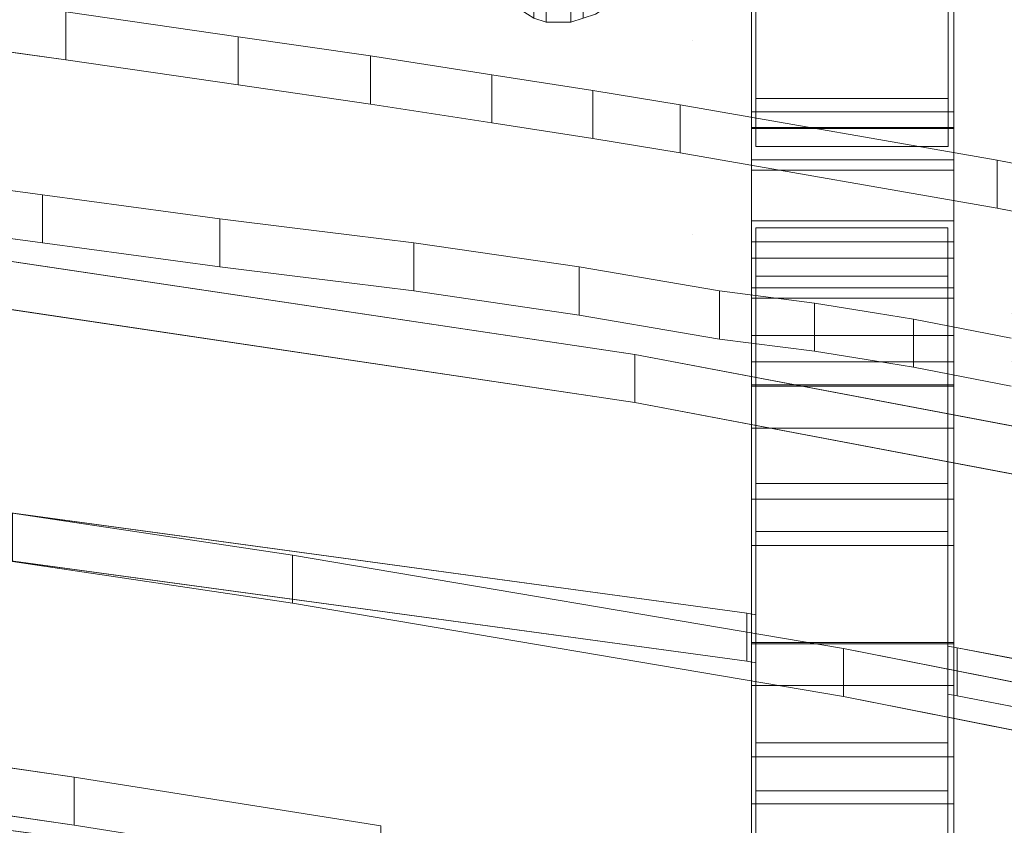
# Model space of a CAD drawing. Header units: millimetres. Extents: x -211 to 218, y -248 to 286.
# Tile 181 of 214: x 80 to 109, y 230 to 254. Entities that reach past the tile are written whole.
import ezdxf

# ---------------------------------------------------------------- set-up
doc = ezdxf.new("R2010")
doc.units = ezdxf.units.MM
doc.header["$LTSCALE"] = 25.4
doc.layers.add('None', color=7, linetype='Continuous', lineweight=9)

msp = doc.modelspace()

# ---------------------------------------------------------------- linework, layer by layer
at = {"layer": 'None', "color": 7, "linetype": 'Continuous', "lineweight": 9}
for points, invisible_edges in [([(189.18, 284.524, -413.653), (189.022, 284.523, -413.686), (107.238, 145.539, -39.513)], 10), ([(107.238, 145.539, -39.513), (107.238, 140.472, -25.177), (189.18, 284.524, -413.653)], 10), ([(192.074, 284.056, -413.215), (189.18, 284.524, -413.653), (107.238, 140.472, -25.177)], 10), ([(189.022, 284.523, -413.686), (186.282, 284.507, -414.27), (107.238, 145.539, -39.513)], 10), ([(107.238, 146.795, -43.067), (186.282, 284.507, -414.27), (183.467, 284.007, -415.049)], 9), ([(107.238, 146.795, -43.067), (107.238, 145.539, -39.513), (186.282, 284.507, -414.27)], 10), ([(102.315, 145.106, -43.776), (105.055, 146.238, -43.301), (183.467, 284.007, -415.049), (183.419, 283.989, -415.066)], 10), ([(102.315, 145.106, -43.776), (183.419, 283.989, -415.066), (182.476, 283.644, -415.393)], 9), ([(183.467, 284.007, -415.049), (105.055, 146.238, -43.301), (107.238, 146.795, -43.067)], 9), ([(107.238, 140.472, -25.177), (109.419, 138.834, -21.355), (192.074, 284.056, -413.215)], 11), ([(182.476, 283.644, -415.393), (180.821, 283.039, -415.966), (102.315, 145.106, -43.776)], 10), ([(180.718, 282.978, -416.01), (95.769, 136.409, -25.133), (101.238, 144.504, -44.029)], 11), ([(180.718, 282.978, -416.01), (178.424, 281.631, -416.993), (95.769, 136.409, -25.133)], 10), ([(101.238, 144.504, -44.029), (180.821, 283.039, -415.966), (180.718, 282.978, -416.01)], 9), ([(101.238, 144.504, -44.029), (102.315, 145.106, -43.776), (180.821, 283.039, -415.966)], 10), ([(178.424, 281.631, -416.993), (178.227, 281.46, -417.098), (93.694, 134.606, -26.239), (93.819, 134.714, -26.172)], 10), ([(178.424, 281.631, -416.993), (93.819, 134.714, -26.172), (93.865, 134.754, -26.148)], 9), ([(93.865, 134.754, -26.148), (95.769, 136.409, -25.133), (178.424, 281.631, -416.993)], 10), ([(178.227, 281.46, -417.098), (176.349, 279.828, -418.099), (93.694, 134.606, -26.239)], 10), ([(92.004, 132.461, -27.39), (93.694, 134.606, -26.239), (176.349, 279.828, -418.099), (176.255, 279.708, -418.163)], 10), ([(176.255, 279.708, -418.163), (176.065, 279.468, -418.293), (92.004, 132.461, -27.39)], 10), ([(176.065, 279.468, -418.293), (174.659, 277.683, -419.251), (92.004, 132.461, -27.39)], 10), ([(174.659, 277.683, -419.251), (174.343, 277.072, -419.544), (90.751, 130.04, -28.551), (90.766, 130.07, -28.537)], 10), ([(90.766, 130.07, -28.537), (92.004, 132.461, -27.39), (174.659, 277.683, -419.251)], 10), ([(174.343, 277.072, -419.544), (173.405, 275.262, -420.412), (90.751, 130.04, -28.551)], 10), ([(90.435, 128.977, -29.012), (90.751, 130.04, -28.551), (173.405, 275.262, -420.412), (173.143, 274.378, -420.795)], 10), ([(89.972, 127.417, -29.688), (90.435, 128.977, -29.012), (173.143, 274.378, -420.795), (173.021, 273.967, -420.973)], 10), ([(173.021, 273.967, -420.973), (172.626, 272.639, -421.549), (89.972, 127.417, -29.688)], 10), ([(89.97, 127.399, -29.695), (89.972, 127.417, -29.688), (172.626, 272.639, -421.549), (172.511, 271.511, -421.991)], 10), ([(172.511, 271.511, -421.991), (172.345, 269.893, -422.626), (89.691, 124.67, -30.765), (89.97, 127.399, -29.695)], 10), ([(89.915, 121.909, -31.741), (89.691, 124.67, -30.765), (172.345, 269.893, -422.626)], 10), ([(172.345, 269.893, -422.626), (172.45, 268.6, -423.083), (89.917, 121.885, -31.75), (89.915, 121.909, -31.741)], 10), ([(172.45, 268.6, -423.083), (172.571, 267.107, -423.61), (89.917, 121.885, -31.75)], 10), ([(89.993, 121.596, -31.841), (89.917, 121.885, -31.75), (172.571, 267.107, -423.61), (172.685, 266.679, -423.745)], 10), ([(172.685, 266.679, -423.745), (172.927, 265.763, -424.034), (89.993, 121.596, -31.841)], 10), ([(90.604, 119.289, -32.567), (89.993, 121.596, -31.841), (172.927, 265.763, -424.034)], 10), ([(172.927, 265.763, -424.034), (173.297, 264.366, -424.473), (90.642, 119.144, -32.612), (90.604, 119.289, -32.567)], 10), ([(91.846, 116.532, -33.327), (90.642, 119.144, -32.612), (173.297, 264.366, -424.473), (173.884, 263.091, -424.822)], 10), ([(67.993, 252.548, 297.218), (73.693, 252.548, 297.218), (82.732, 261.658, 294.989), (70.157, 263.193, 294.613)], 10), ([(173.884, 263.091, -424.822), (174.5, 261.754, -425.187), (91.846, 116.532, -33.327)], 10), ([(70.157, 261.767, 288.785), (82.732, 260.232, 289.161), (73.693, 251.122, 291.39), (67.993, 251.122, 291.39)], 10), ([(101.16, 236.504, 301.144), (101.427, 247.933, 298.347), (82.732, 261.658, 294.989), (73.693, 252.548, 297.218)], 15), ([(95.185, 259.863, 295.428), (82.732, 261.658, 294.989), (101.427, 247.933, 298.347)], 10), ([(93.135, 114.648, -33.753), (91.846, 116.532, -33.327), (174.5, 261.754, -425.187), (175.254, 260.652, -425.437)], 10), ([(101.301, 261.388, 308.719), (101.301, 258.551, 295.831), (101.301, 247.525, 298.421), (101.301, 256.271, 315.298)], 14), ([(107.301, 256.271, 315.298), (107.301, 247.525, 298.421), (107.301, 258.551, 295.831), (107.301, 261.388, 308.719)], 11), ([(175.254, 260.652, -425.437), (176.145, 259.35, -425.731), (93.49, 114.128, -33.871), (93.135, 114.648, -33.753)], 10), ([(73.693, 251.122, 291.39), (82.732, 260.232, 289.161), (101.427, 246.507, 292.519), (101.16, 235.078, 295.315)], 15), ([(101.427, 246.507, 292.519), (82.732, 260.232, 289.161), (95.185, 258.437, 289.6)], 9), ([(101.301, 249.954, 327.98), (101.301, 251.377, 333.834), (101.301, 260.347, 331.655), (101.301, 258.924, 325.801)], 8), ([(107.301, 258.924, 325.801), (107.301, 260.347, 331.655), (107.301, 251.377, 333.834), (107.301, 249.954, 327.98)], 8), ([(101.427, 247.933, 298.347), (107.127, 247.933, 298.347), (107.527, 257.805, 295.932), (95.185, 259.863, 295.428)], 10), ([(93.49, 114.128, -33.871), (176.145, 259.35, -425.731), (135.413, 183.258, -225.354), (112.13, 142.35, -114.971)], 11), ([(101.301, 256.183, 315.473), (101.301, 247.525, 298.421), (101.301, 258.924, 325.801)], 11), ([(101.301, 258.924, 325.801), (101.301, 247.525, 298.421), (101.301, 249.954, 327.98)], 11), ([(107.301, 249.954, 327.98), (107.301, 247.525, 298.421), (107.301, 258.924, 325.801)], 11), ([(107.301, 258.924, 325.801), (107.301, 247.525, 298.421), (107.301, 256.183, 315.473)], 11), ([(95.185, 258.437, 289.6), (107.527, 256.379, 290.103), (107.127, 246.507, 292.519), (101.427, 246.507, 292.519)], 10), ([(101.301, 258.551, 295.831), (101.301, 258.523, 295.706), (101.301, 247.525, 298.421)], 8), ([(107.301, 247.525, 298.421), (107.301, 258.523, 295.706), (107.301, 258.551, 295.831)], 8), ([(107.127, 247.933, 298.347), (117.041, 256.021, 296.368), (107.527, 257.805, 295.932)], 9), ([(101.301, 246.159, 292.887), (101.301, 257.285, 290.14), (101.301, 257.256, 290.013)], 8), ([(107.301, 257.256, 290.013), (107.301, 257.285, 290.14), (107.301, 246.159, 292.887)], 8), ([(101.301, 257.256, 290.013), (101.301, 250.913, 261.526), (101.301, 239.89, 264.141), (101.301, 246.159, 292.887)], 14), ([(107.301, 246.159, 292.887), (107.301, 239.89, 264.141), (107.301, 250.913, 261.526), (107.301, 257.256, 290.013)], 11), ([(101.301, 247.525, 298.421), (101.301, 256.183, 315.473), (101.301, 256.271, 315.298)], 9), ([(107.527, 256.379, 290.103), (117.041, 254.595, 290.54), (107.127, 246.507, 292.519)], 10), ([(107.301, 256.271, 315.298), (107.301, 256.183, 315.473), (107.301, 247.525, 298.421)], 10), ([(101.43, 255.876, 332.509), (101.43, 254.925, 332.741), (101.43, 253.499, 326.913), (101.43, 254.45, 326.681)], 10), ([(134.86, 241.297, 299.971), (117.041, 256.021, 296.368), (107.127, 247.933, 298.347), (107.405, 235.481, 301.394)], 15), ([(107.13, 254.45, 326.681), (107.13, 253.499, 326.913), (107.13, 254.925, 332.741), (107.13, 255.876, 332.509)], 10), ([(73.693, 245.084, 262.971), (80.969, 254.343, 260.705), (75.679, 255.092, 260.522)], 9), ([(75.863, 249.513, 334.066), (80.271, 248.919, 334.211), (87.679, 254.925, 332.741), (75.698, 254.925, 332.741)], 14), ([(80.271, 248.919, 334.211), (85.536, 248.205, 334.386), (87.679, 247.939, 334.451), (87.679, 254.925, 332.741)], 12), ([(87.679, 254.925, 332.741), (87.679, 247.939, 334.451), (89.373, 247.729, 334.502)], 9), ([(89.373, 247.729, 334.502), (99.544, 247.729, 334.502), (99.544, 254.925, 332.741), (87.679, 254.925, 332.741)], 15), ([(101.43, 251.773, 333.513), (101.43, 254.925, 332.741), (99.544, 254.925, 332.741), (99.544, 247.729, 334.502)], 14), ([(101.43, 254.925, 332.741), (101.43, 251.773, 333.513), (101.43, 250.347, 327.685), (101.43, 253.499, 326.913)], 8), ([(109.006, 247.729, 334.502), (109.006, 254.925, 332.741), (107.13, 254.925, 332.741), (107.13, 251.773, 333.513)], 11), ([(107.13, 253.499, 326.913), (107.13, 250.347, 327.685), (107.13, 251.773, 333.513), (107.13, 254.925, 332.741)], 8), ([(75.698, 254.45, 326.681), (87.679, 254.45, 326.681), (87.679, 253.499, 326.913), (75.698, 253.499, 326.913)], 15), ([(87.679, 253.499, 326.913), (87.679, 254.45, 326.681), (94.413, 254.45, 326.681), (94.474, 254.391, 326.695)], 11), ([(94.474, 254.391, 326.695), (94.842, 254.153, 326.753), (87.679, 253.499, 326.913)], 10), ([(96.678, 254.272, 326.724), (96.954, 254.45, 326.681), (99.544, 254.45, 326.681), (99.544, 253.499, 326.913)], 14), ([(101.43, 253.499, 326.913), (99.544, 253.499, 326.913), (99.544, 254.45, 326.681), (101.43, 254.45, 326.681)], 7), ([(107.405, 234.055, 295.566), (107.127, 246.507, 292.519), (117.041, 254.595, 290.54), (134.86, 239.871, 294.143)], 15), ([(107.13, 254.45, 326.681), (109.006, 254.45, 326.681), (109.006, 253.499, 326.913), (107.13, 253.499, 326.913)], 7), ([(86.075, 253.606, 260.886), (80.969, 254.343, 260.705), (73.693, 245.084, 262.971), (73.965, 230.77, 266.473)], 14), ([(94.842, 254.153, 326.753), (95.209, 254.034, 326.782), (87.679, 253.499, 326.913)], 10), ([(99.544, 253.499, 326.913), (95.944, 254.034, 326.782), (96.311, 254.153, 326.753)], 9), ([(96.311, 254.153, 326.753), (96.678, 254.272, 326.724), (99.544, 253.499, 326.913)], 10), ([(107.238, 116.155, -55.941), (105.016, 116.758, -55.688), (183.169, 254.07, -426.206)], 10), ([(183.169, 254.07, -426.206), (105.016, 116.758, -55.688), (116.196, 139.44, -115.192), (139.479, 180.348, -225.575)], 11), ([(107.238, 116.155, -55.941), (183.169, 254.07, -426.206), (183.673, 253.902, -426.163)], 9), ([(99.544, 253.499, 326.913), (87.679, 253.499, 326.913), (95.209, 254.034, 326.782), (95.944, 254.034, 326.782)], 11), ([(183.673, 253.902, -426.163), (107.238, 114.863, -52.626), (107.238, 116.155, -55.941)], 9), ([(183.673, 253.902, -426.163), (185.97, 253.133, -425.963), (107.238, 114.863, -52.626)], 10), ([(75.679, 253.666, 254.694), (80.969, 252.917, 254.877), (73.693, 243.658, 257.143)], 10), ([(73.965, 230.77, 266.473), (101.16, 227.166, 267.355), (101.427, 240.356, 264.128), (86.075, 253.606, 260.886)], 14), ([(75.698, 253.499, 326.913), (87.679, 253.499, 326.913), (80.271, 247.493, 328.383), (75.863, 248.087, 328.238)], 11), ([(87.679, 253.499, 326.913), (87.679, 246.513, 328.623), (85.536, 246.779, 328.558), (80.271, 247.493, 328.383)], 9), ([(93.605, 252.476, 261.162), (90.005, 253.035, 261.025), (86.075, 253.606, 260.886), (101.427, 240.356, 264.128)], 12), ([(87.679, 253.499, 326.913), (99.544, 253.499, 326.913), (99.544, 246.303, 328.674), (89.373, 246.303, 328.674)], 15), ([(89.373, 246.303, 328.674), (87.679, 246.513, 328.623), (87.679, 253.499, 326.913)], 10), ([(99.544, 246.303, 328.674), (99.544, 253.499, 326.913), (101.43, 253.499, 326.913), (101.43, 250.347, 327.685)], 11), ([(107.13, 250.347, 327.685), (107.13, 253.499, 326.913), (109.006, 253.499, 326.913), (109.006, 246.303, 328.674)], 14), ([(73.965, 229.344, 260.645), (73.693, 243.658, 257.143), (80.969, 252.917, 254.877), (86.075, 252.18, 255.058)], 11), ([(107.238, 114.863, -52.626), (185.97, 253.133, -425.963), (188.863, 252.666, -425.526)], 9), ([(189.022, 252.667, -425.492), (109.107, 107.46, -33.048), (107.238, 109.346, -38.473)], 11), ([(107.238, 109.346, -38.473), (188.863, 252.666, -425.526), (189.022, 252.667, -425.492)], 9), ([(188.863, 252.666, -425.526), (107.238, 109.346, -38.473), (107.238, 114.863, -52.626)], 9), ([(73.693, 252.548, 297.218), (73.965, 240.214, 300.236), (101.16, 236.504, 301.144)], 9), ([(99.188, 251.584, 261.381), (96.593, 252.012, 261.276), (93.605, 252.476, 261.162), (101.427, 240.356, 264.128)], 12), ([(86.075, 252.18, 255.058), (101.427, 238.93, 258.3), (101.16, 225.74, 261.527), (73.965, 229.344, 260.645)], 11), ([(101.427, 238.93, 258.3), (86.075, 252.18, 255.058), (90.005, 251.609, 255.197), (93.605, 251.05, 255.334)], 9), ([(107.13, 251.773, 333.513), (101.43, 251.773, 333.513), (99.544, 247.729, 334.502), (109.006, 247.729, 334.502)], 14), ([(108.592, 249.942, 261.782), (99.188, 251.584, 261.381), (101.427, 240.356, 264.128), (107.127, 240.356, 264.128)], 10), ([(101.16, 235.078, 295.315), (73.965, 238.788, 294.408), (73.693, 251.122, 291.39)], 10), ([(101.427, 238.93, 258.3), (93.605, 251.05, 255.334), (96.593, 250.586, 255.448), (99.188, 250.158, 255.552)], 9), ([(101.301, 250.913, 261.526), (101.301, 250.885, 261.399), (101.301, 239.89, 264.141)], 8), ([(107.301, 239.89, 264.141), (107.301, 250.885, 261.399), (107.301, 250.913, 261.526)], 8), ([(109.006, 246.303, 328.674), (99.544, 246.303, 328.674), (101.43, 250.347, 327.685), (107.13, 250.347, 327.685)], 11), ([(107.127, 238.93, 258.3), (101.427, 238.93, 258.3), (99.188, 250.158, 255.552), (108.592, 248.516, 255.954)], 10), ([(101.301, 243.962, 329.436), (101.301, 249.954, 327.98), (101.301, 247.525, 298.421), (101.301, 246.159, 292.887)], 10), ([(107.127, 240.356, 264.128), (118.216, 248.075, 262.239), (108.592, 249.942, 261.782)], 9), ([(107.301, 246.159, 292.887), (107.301, 249.954, 327.98), (107.301, 243.962, 329.436), (107.301, 239.89, 264.141)], 13), ([(107.301, 249.954, 327.98), (107.301, 246.159, 292.887), (107.301, 247.525, 298.421)], 9), ([(101.301, 238.511, 258.61), (101.301, 249.645, 255.834), (101.301, 248.146, 249.106)], 8), ([(107.301, 248.146, 249.106), (107.301, 249.645, 255.834), (107.301, 238.511, 258.61)], 8), ([(108.592, 248.516, 255.954), (118.216, 246.649, 256.411), (107.127, 238.93, 258.3)], 10), ([(87.679, 247.939, 334.451), (85.536, 248.205, 334.386), (85.536, 246.779, 328.558), (87.679, 246.513, 328.623)], 8), ([(89.373, 247.729, 334.502), (87.679, 247.939, 334.451), (87.679, 246.513, 328.623), (89.373, 246.303, 328.674)], 10), ([(101.16, 236.504, 301.144), (101.427, 236.46, 301.154), (101.427, 247.933, 298.347)], 8), ([(101.301, 248.146, 249.106), (101.301, 247.038, 244.13), (101.301, 238.511, 258.61)], 10), ([(134.86, 233.577, 265.786), (118.216, 248.075, 262.239), (107.127, 240.356, 264.128), (107.405, 226.167, 267.6)], 15), ([(107.127, 247.933, 298.347), (107.127, 235.526, 301.383), (107.405, 235.481, 301.394)], 8), ([(107.301, 238.511, 258.61), (107.301, 247.038, 244.13), (107.301, 248.146, 249.106)], 9), ([(99.544, 247.729, 334.502), (89.373, 247.729, 334.502), (91.291, 247.491, 334.56)], 9), ([(89.373, 246.303, 328.674), (91.291, 246.065, 328.732), (91.291, 247.491, 334.56), (89.373, 247.729, 334.502)], 8), ([(91.291, 247.491, 334.56), (96.189, 246.777, 334.735), (99.544, 247.729, 334.502)], 10), ([(96.189, 246.777, 334.735), (99.544, 246.203, 334.876), (99.544, 247.729, 334.502)], 10), ([(99.544, 247.729, 334.502), (99.544, 246.203, 334.876), (100.352, 246.064, 334.909)], 9), ([(100.352, 246.064, 334.909), (103.168, 245.707, 334.997), (109.006, 247.729, 334.502), (99.544, 247.729, 334.502)], 14), ([(103.168, 245.707, 334.997), (105.005, 245.41, 335.07), (109.006, 245.41, 335.07), (109.006, 247.729, 334.502)], 14), ([(73.693, 237.546, 228.74), (97.842, 244.182, 227.116), (75.324, 247.537, 226.295)], 9), ([(99.544, 246.203, 334.876), (96.189, 246.777, 334.735), (96.189, 245.351, 328.907), (99.544, 244.777, 329.048)], 8), ([(101.301, 247.038, 244.13), (101.301, 245.854, 238.82), (101.301, 232.243, 229.828), (101.301, 238.511, 258.61)], 14), ([(107.301, 238.511, 258.61), (107.301, 232.243, 229.828), (107.301, 245.854, 238.82), (107.301, 247.038, 244.13)], 11), ([(101.427, 246.507, 292.519), (101.427, 235.034, 295.326), (101.16, 235.078, 295.315)], 8), ([(107.405, 224.741, 261.771), (107.127, 238.93, 258.3), (118.216, 246.649, 256.411), (134.86, 232.151, 259.958)], 15), ([(107.405, 234.055, 295.566), (107.127, 234.1, 295.555), (107.127, 246.507, 292.519)], 8), ([(91.291, 246.065, 328.732), (89.373, 246.303, 328.674), (99.544, 246.303, 328.674)], 10), ([(99.544, 246.303, 328.674), (96.189, 245.351, 328.907), (91.291, 246.065, 328.732)], 9), ([(99.544, 246.303, 328.674), (99.544, 244.777, 329.048), (96.189, 245.351, 328.907)], 9), ([(99.544, 246.303, 328.674), (109.006, 246.303, 328.674), (103.168, 244.281, 329.169), (100.352, 244.638, 329.081)], 11), ([(100.352, 244.638, 329.081), (99.544, 244.777, 329.048), (99.544, 246.303, 328.674)], 10), ([(99.544, 244.777, 329.048), (100.352, 244.638, 329.081), (100.352, 246.064, 334.909), (99.544, 246.203, 334.876)], 8), ([(109.006, 246.303, 328.674), (109.006, 243.984, 329.242), (105.005, 243.984, 329.242), (103.168, 244.281, 329.169)], 11), ([(101.16, 216.365, 227.746), (73.965, 219.861, 226.89), (75.324, 246.11, 220.467), (101.427, 231.232, 224.108)], 14), ([(101.427, 231.232, 224.108), (75.324, 246.11, 220.467), (97.842, 242.756, 221.288)], 9), ([(101.301, 246.159, 292.887), (101.301, 239.89, 264.141), (101.301, 243.962, 329.436)], 11), ([(101.301, 245.854, 238.82), (101.301, 244.746, 233.844), (101.301, 232.243, 229.828)], 10), ([(105.005, 245.41, 335.07), (103.168, 245.707, 334.997), (103.168, 244.281, 329.169), (105.005, 243.984, 329.242)], 8), ([(107.301, 232.243, 229.828), (107.301, 244.746, 233.844), (107.301, 245.854, 238.82)], 9), ([(109.006, 245.41, 335.07), (105.005, 245.41, 335.07), (106.107, 245.232, 335.113)], 9), ([(105.005, 243.984, 329.242), (106.107, 243.806, 329.285), (106.107, 245.232, 335.113), (105.005, 245.41, 335.07)], 8), ([(106.107, 245.232, 335.113), (109.006, 244.668, 335.251), (109.006, 245.41, 335.07)], 10), ([(109.006, 244.668, 335.251), (106.107, 245.232, 335.113), (106.107, 243.806, 329.285), (109.006, 243.242, 329.423)], 8), ([(101.301, 244.746, 233.844), (101.301, 243.275, 227.24), (101.301, 243.237, 227.068), (101.301, 232.243, 229.828)], 8), ([(107.301, 232.243, 229.828), (107.301, 243.237, 227.068), (107.301, 243.275, 227.24), (107.301, 244.746, 233.844)], 8), ([(101.427, 232.658, 229.936), (97.842, 244.182, 227.116), (73.693, 237.546, 228.74), (73.965, 221.287, 232.718)], 15), ([(120.69, 239.853, 228.175), (97.842, 244.182, 227.116), (101.427, 232.658, 229.936), (107.127, 232.658, 229.936)], 10), ([(101.301, 205.453, 189.96), (101.301, 243.962, 329.436), (101.301, 224.608, 195.588), (101.301, 223.213, 190.062)], 10), ([(101.301, 243.962, 329.436), (101.301, 238.511, 258.61), (101.301, 230.855, 224.299)], 11), ([(101.301, 243.962, 329.436), (101.301, 239.89, 264.141), (101.301, 238.511, 258.61)], 9), ([(101.301, 230.855, 224.299), (101.301, 224.608, 195.588), (101.301, 243.962, 329.436)], 11), ([(106.107, 243.806, 329.285), (105.005, 243.984, 329.242), (109.006, 243.984, 329.242)], 10), ([(109.006, 243.984, 329.242), (109.006, 243.242, 329.423), (106.107, 243.806, 329.285)], 9), ([(107.301, 243.962, 329.436), (107.301, 224.608, 195.588), (107.301, 230.855, 224.299)], 11), ([(107.301, 230.855, 224.299), (107.301, 238.511, 258.61), (107.301, 243.962, 329.436)], 11), ([(107.301, 238.511, 258.61), (107.301, 239.89, 264.141), (107.301, 243.962, 329.436)], 10), ([(107.301, 223.213, 190.062), (107.301, 224.608, 195.588), (107.301, 243.962, 329.436), (107.301, 205.453, 189.96)], 10), ([(97.842, 242.756, 221.288), (120.69, 238.427, 222.347), (107.127, 231.232, 224.108), (101.427, 231.232, 224.108)], 10), ([(101.301, 241.978, 221.424), (101.301, 241.996, 221.502), (107.301, 241.996, 221.502), (107.301, 241.978, 221.424)], 8), ([(101.301, 230.855, 224.299), (101.301, 241.996, 221.502), (101.301, 241.978, 221.424)], 8), ([(107.301, 241.978, 221.424), (107.301, 235.633, 192.964), (101.301, 235.633, 192.964), (101.301, 241.978, 221.424)], 8), ([(101.301, 224.608, 195.588), (101.301, 230.855, 224.299), (101.301, 241.978, 221.424), (101.301, 235.633, 192.964)], 11), ([(107.301, 241.978, 221.424), (107.301, 241.996, 221.502), (107.301, 230.855, 224.299)], 8), ([(107.301, 235.633, 192.964), (107.301, 241.978, 221.424), (107.301, 230.855, 224.299), (107.301, 224.608, 195.588)], 14), ([(107.405, 235.481, 301.394), (134.587, 230.236, 302.677), (134.86, 241.297, 299.971)], 10), ([(101.16, 227.166, 267.355), (101.427, 227.124, 267.365), (101.427, 240.356, 264.128)], 8), ([(107.127, 240.356, 264.128), (107.127, 226.211, 267.589), (107.405, 226.167, 267.6)], 8), ([(134.86, 225.759, 231.624), (120.69, 239.853, 228.175), (107.127, 232.658, 229.936), (107.405, 216.827, 233.809)], 15), ([(134.86, 239.871, 294.143), (134.587, 228.81, 296.849), (107.405, 234.055, 295.566)], 9), ([(73.767, 230.037, 194.502), (87.691, 238.231, 192.497), (79.389, 239.468, 192.195)], 9), ([(101.427, 238.93, 258.3), (101.427, 225.698, 261.537), (101.16, 225.74, 261.527)], 8), ([(107.405, 224.741, 261.771), (107.127, 224.785, 261.761), (107.127, 238.93, 258.3)], 8), ([(101.301, 232.243, 229.828), (101.301, 230.855, 224.299), (101.301, 238.511, 258.61)], 10), ([(107.405, 215.401, 227.981), (107.127, 231.232, 224.108), (120.69, 238.427, 222.347), (134.86, 224.333, 225.796)], 15), ([(107.301, 238.511, 258.61), (107.301, 230.855, 224.299), (107.301, 232.243, 229.828)], 9), ([(101.5, 225.018, 195.73), (87.691, 238.231, 192.497), (73.767, 230.037, 194.502), (74.087, 211.911, 198.937)], 15), ([(79.389, 238.042, 186.367), (87.691, 236.805, 186.669), (73.767, 228.611, 188.674)], 10), ([(104.025, 235.46, 193.175), (87.691, 238.231, 192.497), (101.5, 225.018, 195.73)], 10), ([(74.087, 210.485, 193.109), (73.767, 228.611, 188.674), (87.691, 236.805, 186.669), (101.5, 223.592, 189.902)], 15), ([(101.5, 223.592, 189.902), (87.691, 236.805, 186.669), (104.025, 234.034, 187.347)], 9), ([(101.301, 235.633, 192.964), (101.301, 235.6, 192.813), (101.301, 224.608, 195.588)], 8), ([(101.5, 225.018, 195.73), (107.2, 225.018, 195.73), (120.42, 232.213, 193.97), (104.025, 235.46, 193.175)], 10), ([(107.301, 224.608, 195.588), (107.301, 235.6, 192.813), (107.301, 235.633, 192.964)], 8), ([(101.301, 234.335, 187.146), (101.301, 234.358, 187.248), (107.301, 234.358, 187.248), (107.301, 234.335, 187.146)], 8), ([(101.301, 223.213, 190.062), (101.301, 234.358, 187.248), (101.301, 234.335, 187.146)], 8), ([(107.301, 234.335, 187.146), (107.301, 227.99, 158.705), (101.301, 227.99, 158.705), (101.301, 234.335, 187.146)], 8), ([(101.301, 223.213, 190.062), (101.301, 234.335, 187.146), (101.301, 227.99, 158.705), (101.301, 217.211, 161.281)], 13), ([(107.301, 234.335, 187.146), (107.301, 234.358, 187.248), (107.301, 223.213, 190.062)], 8), ([(107.301, 217.211, 161.281), (107.301, 227.99, 158.705), (107.301, 234.335, 187.146), (107.301, 223.213, 190.062)], 13), ([(104.025, 234.034, 187.347), (120.42, 230.787, 188.142), (107.2, 223.592, 189.902), (101.5, 223.592, 189.902)], 10), ([(107.405, 226.167, 267.6), (134.587, 221.077, 268.845), (134.86, 233.577, 265.786)], 10), ([(73.767, 222.517, 160.268), (81.213, 231.639, 158.036), (73.977, 232.698, 157.777)], 9), ([(73.965, 221.287, 232.718), (101.16, 217.791, 233.574), (101.427, 232.658, 229.936)], 10), ([(101.16, 217.791, 233.574), (101.427, 217.749, 233.584), (101.427, 232.658, 229.936)], 8), ([(107.127, 232.658, 229.936), (107.127, 216.87, 233.799), (107.405, 216.827, 233.809)], 8), ([(134.934, 217.989, 197.45), (120.42, 232.213, 193.97), (107.2, 225.018, 195.73), (107.515, 207.593, 199.994)], 15), ([(134.86, 232.151, 259.958), (134.587, 219.651, 263.017), (107.405, 224.741, 261.771)], 9), ([(81.213, 231.639, 158.036), (73.767, 222.517, 160.268), (73.767, 202.578, 165.147), (74.087, 202.547, 165.155)], 9), ([(90.311, 230.2, 158.388), (81.213, 231.639, 158.036), (74.087, 202.547, 165.155)], 10), ([(73.977, 231.272, 151.949), (81.213, 230.213, 152.208), (73.767, 221.091, 154.44)], 10), ([(101.427, 231.232, 224.108), (101.427, 216.323, 227.756), (101.16, 216.365, 227.746)], 8), ([(107.405, 215.401, 227.981), (107.127, 215.444, 227.971), (107.127, 231.232, 224.108)], 8), ([(107.515, 206.167, 194.166), (107.2, 223.592, 189.902), (120.42, 230.787, 188.142), (134.934, 216.563, 191.622)], 15)]:
    msp.add_3dface(points, dxfattribs=dict(at, invisible_edges=invisible_edges))
for points in [[(107.301, 260.347, 331.655), (101.301, 260.347, 331.655), (101.301, 251.377, 333.834), (107.301, 251.377, 333.834)], [(107.301, 247.525, 298.421), (101.301, 247.525, 298.421), (101.301, 258.523, 295.706), (107.301, 258.523, 295.706)], [(107.301, 257.285, 290.14), (101.301, 257.285, 290.14), (101.301, 246.159, 292.887), (107.301, 246.159, 292.887)], [(107.301, 250.913, 261.526), (101.301, 250.913, 261.526), (101.301, 257.256, 290.013), (107.301, 257.256, 290.013)], [(95.209, 255.46, 332.61), (95.209, 254.034, 326.782), (94.842, 254.153, 326.753), (94.842, 255.579, 332.581)], [(96.311, 255.579, 332.581), (96.311, 254.153, 326.753), (95.944, 254.034, 326.782), (95.944, 255.46, 332.61)], [(95.944, 255.46, 332.61), (95.944, 254.034, 326.782), (95.209, 254.034, 326.782), (95.209, 255.46, 332.61)], [(80.969, 254.343, 260.705), (80.969, 252.917, 254.877), (75.679, 253.666, 254.694), (75.679, 255.092, 260.522)], [(86.075, 253.606, 260.886), (86.075, 252.18, 255.058), (80.969, 252.917, 254.877), (80.969, 254.343, 260.705)], [(90.005, 253.035, 261.025), (90.005, 251.609, 255.197), (86.075, 252.18, 255.058), (86.075, 253.606, 260.886)], [(93.605, 252.476, 261.162), (93.605, 251.05, 255.334), (90.005, 251.609, 255.197), (90.005, 253.035, 261.025)], [(96.593, 252.012, 261.276), (96.593, 250.586, 255.448), (93.605, 251.05, 255.334), (93.605, 252.476, 261.162)], [(99.188, 251.584, 261.381), (99.188, 250.158, 255.552), (96.593, 250.586, 255.448), (96.593, 252.012, 261.276)], [(107.13, 251.773, 333.513), (107.13, 250.347, 327.685), (101.43, 250.347, 327.685), (101.43, 251.773, 333.513)], [(108.592, 249.942, 261.782), (108.592, 248.516, 255.954), (99.188, 250.158, 255.552), (99.188, 251.584, 261.381)], [(107.301, 251.377, 333.834), (101.301, 251.377, 333.834), (101.301, 249.954, 327.98), (107.301, 249.954, 327.98)], [(107.301, 250.885, 261.399), (101.301, 250.885, 261.399), (101.301, 250.913, 261.526), (107.301, 250.913, 261.526)], [(107.301, 239.89, 264.141), (101.301, 239.89, 264.141), (101.301, 250.885, 261.399), (107.301, 250.885, 261.399)], [(107.301, 249.954, 327.98), (101.301, 249.954, 327.98), (101.301, 243.962, 329.436), (107.301, 243.962, 329.436)], [(118.216, 248.075, 262.239), (118.216, 246.649, 256.411), (108.592, 248.516, 255.954), (108.592, 249.942, 261.782)], [(75.863, 249.513, 334.066), (75.863, 248.087, 328.238), (80.271, 247.493, 328.383), (80.271, 248.919, 334.211)], [(107.301, 248.146, 249.106), (101.301, 248.146, 249.106), (101.301, 249.645, 255.834), (107.301, 249.645, 255.834)], [(107.301, 249.645, 255.834), (101.301, 249.645, 255.834), (101.301, 238.511, 258.61), (107.301, 238.511, 258.61)], [(80.271, 248.919, 334.211), (80.271, 247.493, 328.383), (85.536, 246.779, 328.558), (85.536, 248.205, 334.386)], [(107.301, 247.038, 244.13), (101.301, 247.038, 244.13), (101.301, 248.146, 249.106), (107.301, 248.146, 249.106)], [(101.427, 236.46, 301.154), (101.427, 235.034, 295.326), (101.427, 246.507, 292.519), (101.427, 247.933, 298.347)], [(101.427, 247.933, 298.347), (101.427, 246.507, 292.519), (107.127, 246.507, 292.519), (107.127, 247.933, 298.347)], [(107.127, 247.933, 298.347), (107.127, 246.507, 292.519), (107.127, 234.1, 295.555), (107.127, 235.526, 301.383)], [(97.842, 244.182, 227.116), (97.842, 242.756, 221.288), (75.324, 246.11, 220.467), (75.324, 247.537, 226.295)], [(91.291, 247.491, 334.56), (91.291, 246.065, 328.732), (96.189, 245.351, 328.907), (96.189, 246.777, 334.735)], [(107.301, 246.159, 292.887), (101.301, 246.159, 292.887), (101.301, 247.525, 298.421), (107.301, 247.525, 298.421)], [(107.301, 245.854, 238.82), (101.301, 245.854, 238.82), (101.301, 247.038, 244.13), (107.301, 247.038, 244.13)], [(100.352, 246.064, 334.909), (100.352, 244.638, 329.081), (103.168, 244.281, 329.169), (103.168, 245.707, 334.997)], [(107.301, 244.746, 233.844), (101.301, 244.746, 233.844), (101.301, 245.854, 238.82), (107.301, 245.854, 238.82)], [(107.301, 243.275, 227.24), (101.301, 243.275, 227.24), (101.301, 244.746, 233.844), (107.301, 244.746, 233.844)], [(120.69, 239.853, 228.175), (120.69, 238.427, 222.347), (97.842, 242.756, 221.288), (97.842, 244.182, 227.116)], [(107.301, 243.962, 329.436), (101.301, 243.962, 329.436), (101.301, 205.453, 189.96), (107.301, 205.453, 189.96)], [(107.301, 243.237, 227.068), (101.301, 243.237, 227.068), (101.301, 243.275, 227.24), (107.301, 243.275, 227.24)], [(107.301, 232.243, 229.828), (101.301, 232.243, 229.828), (101.301, 243.237, 227.068), (107.301, 243.237, 227.068)], [(107.301, 241.996, 221.502), (101.301, 241.996, 221.502), (101.301, 230.855, 224.299), (107.301, 230.855, 224.299)], [(101.427, 227.124, 267.365), (101.427, 225.698, 261.537), (101.427, 238.93, 258.3), (101.427, 240.356, 264.128)], [(101.427, 240.356, 264.128), (101.427, 238.93, 258.3), (107.127, 238.93, 258.3), (107.127, 240.356, 264.128)], [(107.127, 240.356, 264.128), (107.127, 238.93, 258.3), (107.127, 224.785, 261.761), (107.127, 226.211, 267.589)], [(73.965, 240.214, 300.236), (73.965, 238.788, 294.408), (101.16, 235.078, 295.315), (101.16, 236.504, 301.144)], [(107.301, 238.511, 258.61), (101.301, 238.511, 258.61), (101.301, 239.89, 264.141), (107.301, 239.89, 264.141)], [(87.691, 238.231, 192.497), (87.691, 236.805, 186.669), (79.389, 238.042, 186.367), (79.389, 239.468, 192.195)], [(104.025, 235.46, 193.175), (104.025, 234.034, 187.347), (87.691, 236.805, 186.669), (87.691, 238.231, 192.497)], [(101.16, 236.504, 301.144), (101.16, 235.078, 295.315), (101.427, 235.034, 295.326), (101.427, 236.46, 301.154)], [(107.301, 235.6, 192.813), (101.301, 235.6, 192.813), (101.301, 235.633, 192.964), (107.301, 235.633, 192.964)], [(107.301, 224.608, 195.588), (101.301, 224.608, 195.588), (101.301, 235.6, 192.813), (107.301, 235.6, 192.813)], [(120.42, 232.213, 193.97), (120.42, 230.787, 188.142), (104.025, 234.034, 187.347), (104.025, 235.46, 193.175)], [(107.127, 235.526, 301.383), (107.127, 234.1, 295.555), (107.405, 234.055, 295.566), (107.405, 235.481, 301.394)], [(107.405, 235.481, 301.394), (107.405, 234.055, 295.566), (134.587, 228.81, 296.849), (134.587, 230.236, 302.677)], [(107.301, 234.358, 187.248), (101.301, 234.358, 187.248), (101.301, 223.213, 190.062), (107.301, 223.213, 190.062)], [(81.213, 231.639, 158.036), (81.213, 230.213, 152.208), (73.977, 231.272, 151.949), (73.977, 232.698, 157.777)], [(101.427, 217.749, 233.584), (101.427, 216.323, 227.756), (101.427, 231.232, 224.108), (101.427, 232.658, 229.936)], [(101.427, 232.658, 229.936), (101.427, 231.232, 224.108), (107.127, 231.232, 224.108), (107.127, 232.658, 229.936)], [(107.127, 232.658, 229.936), (107.127, 231.232, 224.108), (107.127, 215.444, 227.971), (107.127, 216.87, 233.799)], [(107.301, 230.855, 224.299), (101.301, 230.855, 224.299), (101.301, 232.243, 229.828), (107.301, 232.243, 229.828)], [(90.311, 230.2, 158.388), (90.311, 228.774, 152.56), (81.213, 230.213, 152.208), (81.213, 231.639, 158.036)], [(73.965, 230.77, 266.473), (73.965, 229.344, 260.645), (101.16, 225.74, 261.527), (101.16, 227.166, 267.355)]]:
    msp.add_3dface(points, dxfattribs=at)

doc.saveas('drawing.dxf')
